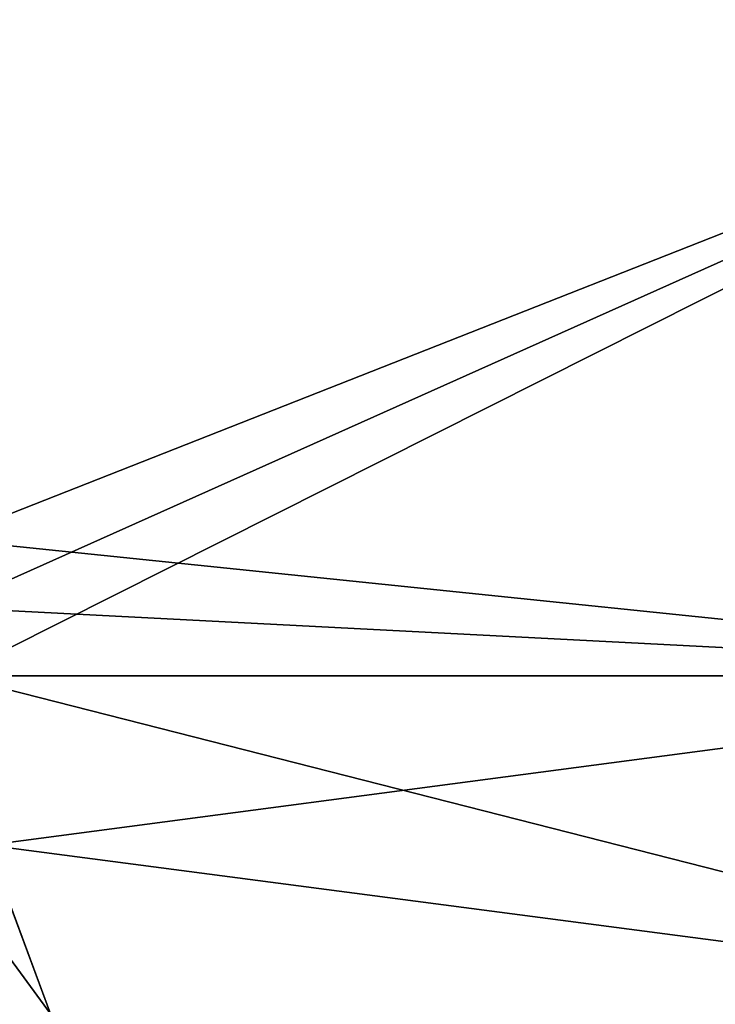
# Model space of a CAD drawing. Header units: millimetres. Extents: x -89 to 30, y -70 to 288.
# Tile 4 of 59: x 4 to 16, y -6 to 12. Entities that reach past the tile are written whole.
import ezdxf

# ---------------------------------------------------------------- set-up
doc = ezdxf.new("R2010")
doc.units = ezdxf.units.MM
doc.header["$LTSCALE"] = 81.481481
for name, color, linetype in [('201', 7, 'CONTINUOUS'), ('31', 7, 'CONTINUOUS'), ('87', 7, 'CONTINUOUS'), ('88', 7, 'CONTINUOUS'), ('91', 7, 'CONTINUOUS'), ('92', 7, 'CONTINUOUS')]:
    doc.layers.add(name, color=color, linetype=linetype)

msp = doc.modelspace()

# ---------------------------------------------------------------- linework, layer by layer
at = {"layer": '201', "linetype": 'CONTINUOUS'}
for points in [[(4.367, -5.954, -22.676), (3.266, -3.007, -20.914), (3.25, -2.953, -23.287), (4.367, -5.954, -22.676)], [(3.265, -3.006, 20.914), (4.367, -5.954, 19.896), (3.25, -2.953, 23.287), (3.265, -3.006, 20.914)], [(4.367, -5.954, 19.896), (4.367, -5.954, 22.676), (3.25, -2.953, 23.287), (4.367, -5.954, 19.896)], [(4.367, -5.954, -19.896), (3.266, -3.007, -20.914), (4.367, -5.954, -22.676), (4.367, -5.954, -19.896)]]:
    msp.add_3dface(points, dxfattribs=at)
at = {"layer": '31', "linetype": 'CONTINUOUS'}
for points in [[(0, -10.999, -19.053), (0, 0, -22), (4.367, -5.954, -19.896), (0, -10.999, -19.053)], [(4.367, -5.954, -19.896), (0, 0, -22), (3.266, -3.007, -20.914), (4.367, -5.954, -19.896)], [(3.265, -3.006, 20.914), (0, -10.999, 19.053), (4.367, -5.954, 19.896), (3.265, -3.006, 20.914)]]:
    msp.add_3dface(points, dxfattribs=at)
at = {"layer": '87', "color": 7, "linetype": 'CONTINUOUS', "true_color": 0xe6e6e6}
for points in [[(26.087, 0.065, -22.8), (26.36, -5.975, -21.977), (2.642, 0.065, -23.496), (26.087, 0.065, -22.8)], [(2.642, 0.065, -23.496), (26.36, -5.975, -21.977), (3.25, -2.953, -23.287), (2.642, 0.065, -23.496)], [(26.36, -5.975, -21.977), (4.367, -5.954, -22.676), (3.25, -2.953, -23.287), (26.36, -5.975, -21.977)]]:
    msp.add_3dface(points, dxfattribs=at)
at = {"layer": '88', "color": 7, "linetype": 'CONTINUOUS', "true_color": 0xe6e6e6}
for points in [[(25.104, 16.406, -16.74), (25.467, 11.546, -20.032), (2.493, 13.182, -19.499), (25.104, 16.406, -16.74)], [(25.467, 11.546, -20.032), (2.493, 2.499, -23.374), (2.493, 13.182, -19.499), (25.467, 11.546, -20.032)], [(26.087, 0.065, -22.8), (2.493, 2.499, -23.374), (25.467, 11.546, -20.032), (26.087, 0.065, -22.8)], [(2.493, 2.499, -23.374), (26.087, 0.065, -22.8), (2.53, 1.281, -23.467), (2.493, 2.499, -23.374)], [(26.087, 0.065, -22.8), (2.642, 0.065, -23.496), (2.53, 1.281, -23.467), (26.087, 0.065, -22.8)]]:
    msp.add_3dface(points, dxfattribs=at)
at = {"layer": '91', "color": 7, "linetype": 'CONTINUOUS', "true_color": 0xe6e6e6}
for points in [[(26.087, 0.065, 22.8), (2.642, 0.065, 23.496), (3.25, -2.953, 23.287), (26.087, 0.065, 22.8)], [(26.36, -5.975, 21.977), (26.087, 0.065, 22.8), (3.25, -2.953, 23.287), (26.36, -5.975, 21.977)], [(4.367, -5.954, 22.676), (26.36, -5.975, 21.977), (3.25, -2.953, 23.287), (4.367, -5.954, 22.676)]]:
    msp.add_3dface(points, dxfattribs=at)
at = {"layer": '92', "color": 7, "linetype": 'CONTINUOUS', "true_color": 0xe6e6e6}
for points in [[(25.467, 11.546, 20.032), (25.104, 16.406, 16.74), (2.493, 13.182, 19.499), (25.467, 11.546, 20.032)], [(2.493, 2.499, 23.374), (25.467, 11.546, 20.032), (2.493, 13.182, 19.499), (2.493, 2.499, 23.374)], [(2.53, 1.281, 23.467), (25.467, 11.546, 20.032), (2.493, 2.499, 23.374), (2.53, 1.281, 23.467)], [(2.642, 0.065, 23.496), (25.467, 11.546, 20.032), (2.53, 1.281, 23.467), (2.642, 0.065, 23.496)], [(2.642, 0.065, 23.496), (26.087, 0.065, 22.8), (25.467, 11.546, 20.032), (2.642, 0.065, 23.496)]]:
    msp.add_3dface(points, dxfattribs=at)

doc.saveas('drawing.dxf')
